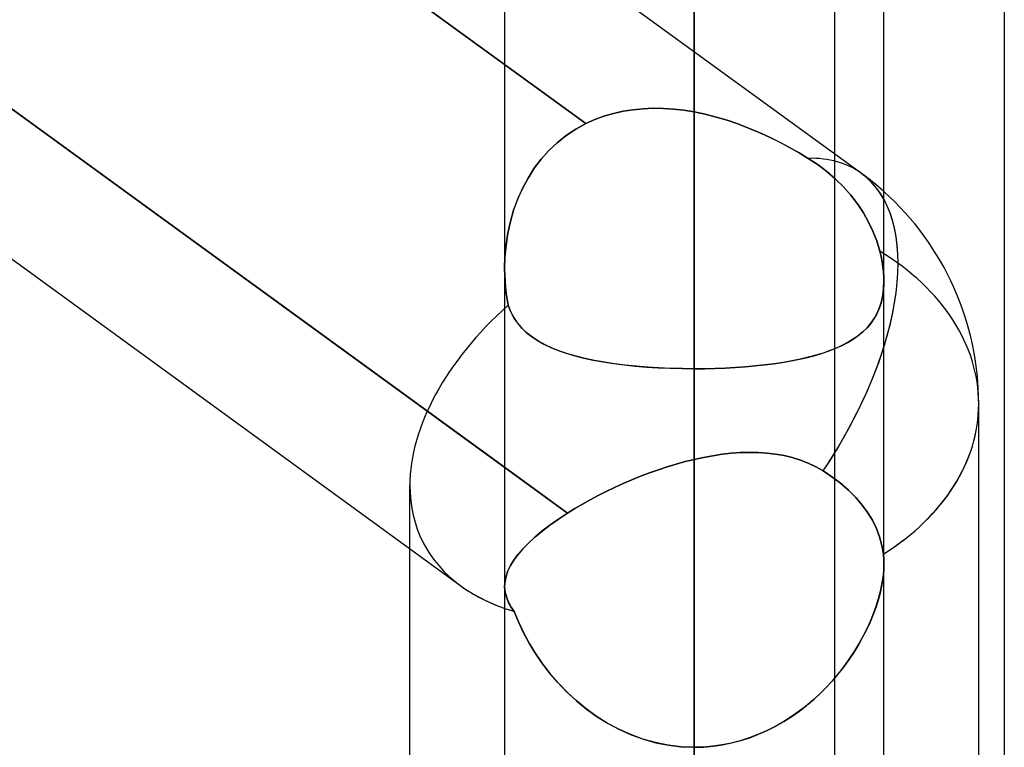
# Model space of a CAD drawing. Header units: millimetres. Extents: x -123 to 100, y -288 to 288.
# Tile 49 of 77: x -24.32 to -18.46, y 62.6 to 66.93. Entities that reach past the tile are written whole.
import ezdxf

# ---------------------------------------------------------------- set-up
doc = ezdxf.new("R2010")
doc.units = ezdxf.units.MM
doc.layers.add('MAIN-1', color=7, linetype='Continuous')
doc.layers.add('MAIN-2', color=7, linetype='Continuous')

msp = doc.modelspace()

# ---------------------------------------------------------------- linework, layer by layer
at = {"layer": 'MAIN-1'}
for p, q in [((-20.305, 171.9896), (-20.305, 0)), ((-21.435, 170.929), (-21.435, 0)), ((-19.175, 0), (-19.175, 170.929)), ((-18.4575, 81.36), (-18.4575, 0)), ((-21.435, 64.2639), (-30.175, 70.6125)), ((-21.6952, 63.5564), (-30.175, 69.7161)), ((-19.175, 65.3594), (-19.1751, 65.3586)), ((-19.1751, 65.3586), (-19.1751, 65.3578)), ((-19.1751, 65.3578), (-19.1751, 65.357)), ((-19.175, 65.3618), (-19.175, 65.361)), ((-19.175, 65.361), (-19.175, 65.3602)), ((-19.175, 65.3602), (-19.175, 65.3594)), ((-18.61, 61.0134), (-18.61, 64.6416)), ((-22, 60.7765), (-22, 63.7778)), ((-20.305, 62.5963), (-20.305, 57.8021))]:
    msp.add_line(p, q, dxfattribs=at)
msp.add_arc((-20.305, 64.6416), 1.695, 359.99994, 48.18988, dxfattribs=at)
for major_axis, ratio, start_param, end_param in [((-0.9962, -1.3714), 0.506681, 2.157121, 2.907972), ((1.695, 0), 0.707107, -0.841073, 0), ((1.617, 0.824), 0.616794, -2.836369, -2.605053)]:
    msp.add_ellipse((-20.305, 64.6416), major_axis=major_axis, ratio=ratio, start_param=start_param, end_param=end_param, dxfattribs=at)
at = {"layer": 'MAIN-2'}
for p, q in [((-20.305, 0), (-20.305, 171.9896)), ((-20.305, 170.4962), (-20.305, 62.5963)), ((-20.305, 0), (-20.305, 170.4962)), ((-20.305, 66.3788), (-20.305, 87.462)), ((-20.305, 85.202), (-20.305, 64.85)), ((-19.4675, 61.9806), (-19.4675, 81.36)), ((-20.305, 58.435), (-20.305, 76.162)), ((-19.4675, 56.9517), (-19.4675, 74.2734)), ((-20.305, 73.902), (-20.305, 56.8304)), ((-30.4067, 73.1779), (-20.9508, 66.3093)), ((-20.9508, 66.3093), (-30.4067, 73.1779)), ((-30.4877, 70.8396), (-21.0596, 63.9912)), ((-19.3088, 66.013), (-21.4349, 67.5573)), ((-20.7869, 66.37), (-20.8432, 66.3534)), ((-20.8432, 66.3534), (-20.7868, 66.37)), ((-20.729, 66.383), (-20.7869, 66.37)), ((-20.7868, 66.37), (-20.729, 66.383)), ((-20.67, 66.3924), (-20.729, 66.383)), ((-20.729, 66.383), (-20.6701, 66.3924)), ((-20.6701, 66.3924), (-20.6103, 66.3982)), ((-20.6103, 66.3982), (-20.67, 66.3924)), ((-20.5499, 66.4006), (-20.6103, 66.3982)), ((-20.6103, 66.3982), (-20.55, 66.4006)), ((-20.55, 66.4006), (-20.4891, 66.3998)), ((-20.4891, 66.3998), (-20.5499, 66.4006)), ((-20.4279, 66.3957), (-20.4891, 66.3998)), ((-20.4891, 66.3998), (-20.4279, 66.3957)), ((-20.3665, 66.3887), (-20.4279, 66.3957)), ((-20.4279, 66.3957), (-20.3665, 66.3887)), ((-20.305, 66.3788), (-20.3665, 66.3887)), ((-20.3665, 66.3887), (-20.305, 66.3788)), ((-20.2395, 66.3651), (-20.305, 66.3788)), ((-20.305, 66.3788), (-20.2394, 66.3651)), ((-20.1742, 66.3486), (-20.2395, 66.3651)), ((-20.2394, 66.3651), (-20.174, 66.3485)), ((-21.0109, 66.2764), (-20.9508, 66.3093)), ((-20.9508, 66.3093), (-21.0108, 66.2765)), ((-20.8979, 66.3331), (-20.9508, 66.3093)), ((-20.9508, 66.3093), (-20.8979, 66.3331)), ((-20.8432, 66.3534), (-20.8979, 66.3331)), ((-20.8979, 66.3331), (-20.8432, 66.3534)), ((-20.1093, 66.3293), (-20.1742, 66.3486)), ((-20.174, 66.3485), (-20.1091, 66.3292)), ((-20.045, 66.3074), (-20.1093, 66.3293)), ((-20.1091, 66.3292), (-20.0447, 66.3073)), ((-19.9813, 66.2833), (-20.045, 66.3074)), ((-20.0447, 66.3073), (-19.981, 66.2831)), ((-21.068, 66.2385), (-21.0109, 66.2764)), ((-21.0108, 66.2765), (-21.0679, 66.2386)), ((-19.9186, 66.257), (-19.9813, 66.2833)), ((-19.981, 66.2831), (-19.9182, 66.2569)), ((-19.8568, 66.2289), (-19.9186, 66.257)), ((-19.9182, 66.2569), (-19.8565, 66.2287)), ((-21.1215, 66.196), (-21.1712, 66.1492)), ((-21.1712, 66.1491), (-21.1216, 66.1959)), ((-21.1216, 66.1959), (-21.068, 66.2385)), ((-21.0679, 66.2386), (-21.1215, 66.196)), ((-19.7964, 66.1991), (-19.8568, 66.2289)), ((-19.8565, 66.2287), (-19.7961, 66.199)), ((-19.7376, 66.168), (-19.7964, 66.1991)), ((-19.7961, 66.199), (-19.7375, 66.1679)), ((-21.1712, 66.1492), (-21.2168, 66.0983)), ((-21.2168, 66.0983), (-21.1712, 66.1491)), ((-19.6807, 66.1358), (-19.7376, 66.168)), ((-19.7375, 66.1679), (-19.6806, 66.1358)), ((-19.6257, 66.1027), (-19.6807, 66.1358)), ((-19.6806, 66.1358), (-19.6257, 66.1027)), ((-21.2584, 66.0436), (-21.2168, 66.0983)), ((-21.2168, 66.0983), (-21.2584, 66.0436)), ((-19.5675, 66.0641), (-19.6257, 66.1027)), ((-19.6257, 66.1027), (-19.5676, 66.064)), ((-21.2959, 65.9853), (-21.2584, 66.0436)), ((-21.2584, 66.0436), (-21.2959, 65.9853)), ((-19.5676, 66.064), (-19.5144, 66.0238)), ((-19.5144, 66.0238), (-19.5675, 66.0641)), ((-19.4653, 65.9814), (-19.5144, 66.0238)), ((-19.5144, 66.0238), (-19.4653, 65.9814)), ((-21.2959, 65.9853), (-21.329, 65.9239)), ((-21.3289, 65.9239), (-21.2959, 65.9853)), ((-19.4176, 65.9347), (-19.4653, 65.9814)), ((-19.4653, 65.9814), (-19.4176, 65.9347)), ((-21.329, 65.9239), (-21.3575, 65.86)), ((-21.3574, 65.8601), (-21.3289, 65.9239)), ((-19.3728, 65.8845), (-19.4176, 65.9347)), ((-19.4176, 65.9347), (-19.3728, 65.8845)), ((-21.3575, 65.86), (-21.3815, 65.794)), ((-21.3814, 65.7942), (-21.3574, 65.8601)), ((-19.3322, 65.8317), (-19.3728, 65.8845)), ((-19.3728, 65.8845), (-19.3322, 65.8317)), ((-21.401, 65.7265), (-21.3814, 65.7942)), ((-21.3815, 65.794), (-21.401, 65.7263)), ((-19.2964, 65.7776), (-19.3322, 65.8317)), ((-19.3322, 65.8317), (-19.2964, 65.7776)), ((-19.266, 65.7236), (-19.2964, 65.7776)), ((-19.2964, 65.7776), (-19.266, 65.7236)), ((-21.4161, 65.6574), (-21.401, 65.7265)), ((-21.401, 65.7263), (-21.4161, 65.657)), ((-19.2402, 65.669), (-19.266, 65.7236)), ((-19.266, 65.7236), (-19.2402, 65.669)), ((-21.4267, 65.5871), (-21.4161, 65.6574)), ((-19.2178, 65.6108), (-19.2402, 65.669)), ((-19.2402, 65.669), (-19.2178, 65.6108)), ((-21.4161, 65.657), (-21.4268, 65.5867)), ((-19.1996, 65.5502), (-19.2178, 65.6108)), ((-19.2178, 65.6108), (-19.1996, 65.5502)), ((-21.433, 65.5165), (-21.4267, 65.5871)), ((-21.4268, 65.5867), (-21.433, 65.5162)), ((-19.1921, 65.5185), (-19.1996, 65.5502)), ((-19.1996, 65.5502), (-19.1921, 65.5185)), ((-21.435, 65.4461), (-21.433, 65.5165)), ((-21.433, 65.5162), (-21.435, 65.446)), ((-19.186, 65.4873), (-19.1921, 65.5185)), ((-19.1921, 65.5185), (-19.1859, 65.4872)), ((-19.1811, 65.4566), (-19.186, 65.4873)), ((-19.1859, 65.4872), (-19.1811, 65.4566)), ((-21.4344, 65.4091), (-21.435, 65.4461)), ((-21.435, 65.446), (-21.4343, 65.4091)), ((-19.1777, 65.4268), (-19.1811, 65.4566)), ((-19.1811, 65.4566), (-19.1777, 65.4268)), ((-19.1756, 65.3978), (-19.1777, 65.4268)), ((-19.1777, 65.4268), (-19.1756, 65.3978)), ((-21.4326, 65.3724), (-21.4344, 65.4091)), ((-21.4343, 65.4091), (-21.4326, 65.3724)), ((-21.4296, 65.336), (-21.4326, 65.3724)), ((-21.4326, 65.3724), (-21.4296, 65.336)), ((-19.1766, 65.3276), (-19.1749, 65.3697)), ((-19.1749, 65.3697), (-19.1756, 65.3978)), ((-19.1756, 65.3978), (-19.1749, 65.3697)), ((-19.1749, 65.3684), (-19.175, 65.3671)), ((-19.175, 65.3671), (-19.175, 65.3658)), ((-19.175, 65.3658), (-19.175, 65.3644)), ((-19.175, 65.3644), (-19.175, 65.3631)), ((-19.1749, 65.3697), (-19.1749, 65.3684)), ((-21.4256, 65.3), (-21.4296, 65.336)), ((-21.4296, 65.336), (-21.4256, 65.2999)), ((-19.1776, 65.3169), (-19.1831, 65.2786)), ((-19.1815, 65.2876), (-19.1766, 65.3276)), ((-19.1751, 65.357), (-19.1776, 65.3169)), ((-19.175, 65.3631), (-19.175, 65.3618)), ((-21.4205, 65.2643), (-21.4256, 65.3)), ((-21.4256, 65.2999), (-21.4205, 65.2643)), ((-21.4143, 65.229), (-21.4205, 65.2643)), ((-21.4205, 65.2643), (-21.4143, 65.229)), ((-19.2009, 65.2139), (-19.1896, 65.2496)), ((-19.1831, 65.2786), (-19.1916, 65.2423)), ((-19.1896, 65.2496), (-19.1815, 65.2876)), ((-21.3991, 65.1898), (-21.4143, 65.229)), ((-21.4143, 65.229), (-21.3996, 65.1909)), ((-21.3996, 65.1909), (-21.3813, 65.1557)), ((-21.3801, 65.1538), (-21.3991, 65.1898)), ((-19.2031, 65.2083), (-19.2172, 65.1766)), ((-19.2152, 65.1807), (-19.2009, 65.2139)), ((-19.1916, 65.2423), (-19.2031, 65.2083)), ((-21.3813, 65.1557), (-21.3595, 65.1233)), ((-21.3574, 65.1206), (-21.3801, 65.1538)), ((-19.2341, 65.147), (-19.2535, 65.1194)), ((-19.2522, 65.1211), (-19.2323, 65.1498)), ((-19.2172, 65.1766), (-19.2341, 65.147)), ((-19.2323, 65.1498), (-19.2152, 65.1807)), ((-21.3595, 65.1233), (-21.3343, 65.0936)), ((-21.3312, 65.0903), (-21.3574, 65.1206)), ((-21.3343, 65.0936), (-21.3061, 65.0663)), ((-21.3017, 65.0625), (-21.3312, 65.0903)), ((-19.2999, 65.0699), (-19.2748, 65.0945)), ((-19.2754, 65.0939), (-19.2996, 65.0701)), ((-19.2535, 65.1194), (-19.2754, 65.0939)), ((-19.2748, 65.0945), (-19.2522, 65.1211)), ((-21.3061, 65.0663), (-21.2745, 65.0411)), ((-21.269, 65.0372), (-21.3017, 65.0625)), ((-21.2745, 65.0411), (-21.2396, 65.0178)), ((-21.2332, 65.0139), (-21.269, 65.0372)), ((-21.2396, 65.0178), (-21.2014, 64.9963)), ((-21.1941, 64.9926), (-21.2332, 65.0139)), ((-19.3896, 65.0066), (-19.3573, 65.0261)), ((-19.3554, 65.0273), (-19.3871, 65.008)), ((-19.3573, 65.0261), (-19.3274, 65.0471)), ((-19.3263, 65.048), (-19.3554, 65.0273)), ((-19.3274, 65.0471), (-19.2999, 65.0699)), ((-19.2996, 65.0701), (-19.3263, 65.048)), ((-21.2014, 64.9963), (-21.16, 64.9766)), ((-21.1521, 64.9732), (-21.1941, 64.9926)), ((-21.16, 64.9766), (-21.1154, 64.9585)), ((-21.107, 64.9554), (-21.1521, 64.9732)), ((-21.1154, 64.9585), (-21.0677, 64.942)), ((-21.0591, 64.9393), (-21.107, 64.9554)), ((-19.5419, 64.9421), (-19.5005, 64.9563)), ((-19.4963, 64.9579), (-19.5375, 64.9436)), ((-19.5005, 64.9563), (-19.4613, 64.9717)), ((-19.4576, 64.9734), (-19.4963, 64.9579)), ((-19.4613, 64.9717), (-19.4243, 64.9885)), ((-19.4211, 64.99), (-19.4576, 64.9734)), ((-19.4243, 64.9885), (-19.3896, 65.0066)), ((-19.3871, 65.008), (-19.4211, 64.99)), ((-21.0677, 64.942), (-21.017, 64.927)), ((-21.0085, 64.9247), (-21.0591, 64.9393)), ((-21.017, 64.927), (-20.9634, 64.9134)), ((-20.9552, 64.9116), (-21.0085, 64.9247)), ((-20.9634, 64.9134), (-20.9071, 64.9013)), ((-20.8993, 64.8998), (-20.9552, 64.9116)), ((-20.9071, 64.9013), (-20.8481, 64.8905)), ((-20.8409, 64.8893), (-20.8993, 64.8998)), ((-19.7792, 64.8876), (-19.7279, 64.8965)), ((-19.7238, 64.8972), (-19.7754, 64.8882)), ((-19.7279, 64.8965), (-19.6784, 64.9063)), ((-19.6741, 64.9072), (-19.7238, 64.8972)), ((-19.6784, 64.9063), (-19.6309, 64.9172)), ((-19.6265, 64.9183), (-19.6741, 64.9072)), ((-19.6309, 64.9172), (-19.5854, 64.9291)), ((-19.5809, 64.9304), (-19.6265, 64.9183)), ((-19.5854, 64.9291), (-19.5419, 64.9421)), ((-19.5375, 64.9436), (-19.5809, 64.9304)), ((-20.8481, 64.8905), (-20.7866, 64.881)), ((-20.78, 64.8801), (-20.8409, 64.8893)), ((-20.7866, 64.881), (-20.7227, 64.8728)), ((-20.7169, 64.8721), (-20.78, 64.8801)), ((-20.7227, 64.8728), (-20.6565, 64.8658)), ((-20.6515, 64.8654), (-20.7169, 64.8721)), ((-20.6565, 64.8658), (-20.5886, 64.8601)), ((-20.5843, 64.8598), (-20.6515, 64.8654)), ((-20.5886, 64.8601), (-20.5193, 64.8557)), ((-20.5159, 64.8555), (-20.5843, 64.8598)), ((-20.5193, 64.8557), (-20.4488, 64.8526)), ((-20.4465, 64.8525), (-20.5159, 64.8555)), ((-20.4488, 64.8526), (-20.3773, 64.8507)), ((-20.3761, 64.8506), (-20.4465, 64.8525)), ((-20.3773, 64.8507), (-20.305, 64.85)), ((-20.305, 64.85), (-20.3761, 64.8506)), ((-20.305, 64.85), (-20.2431, 64.8505)), ((-20.2424, 64.8505), (-20.305, 64.85)), ((-20.305, 64.85), (-20.305, 58.435)), ((-20.305, 58.435), (-20.305, 64.85)), ((-20.2431, 64.8505), (-20.1817, 64.8519)), ((-20.1805, 64.8519), (-20.2424, 64.8505)), ((-20.1817, 64.8519), (-20.121, 64.8542)), ((-20.1193, 64.8543), (-20.1805, 64.8519)), ((-20.121, 64.8542), (-20.061, 64.8574)), ((-20.0589, 64.8576), (-20.1193, 64.8543)), ((-20.061, 64.8574), (-20.0019, 64.8616)), ((-19.9995, 64.8618), (-20.0589, 64.8576)), ((-20.0019, 64.8616), (-19.9438, 64.8668)), ((-19.9411, 64.867), (-19.9995, 64.8618)), ((-19.9438, 64.8668), (-19.8873, 64.8728)), ((-19.8841, 64.8732), (-19.9411, 64.867)), ((-19.8873, 64.8728), (-19.8324, 64.8797)), ((-19.8288, 64.8802), (-19.8841, 64.8732)), ((-19.8324, 64.8797), (-19.7792, 64.8876)), ((-19.7754, 64.8882), (-19.8288, 64.8802)), ((-20.305, 64.3103), (-20.3586, 64.2971)), ((-20.3586, 64.2971), (-20.305, 64.3103)), ((-20.305, 64.3103), (-20.2496, 64.3223)), ((-20.2496, 64.3223), (-20.305, 64.3103)), ((-20.305, 59.2772), (-20.305, 64.3103)), ((-20.305, 64.3103), (-20.305, 59.2772)), ((-20.2496, 64.3223), (-20.1943, 64.3324)), ((-20.1944, 64.3324), (-20.2496, 64.3223)), ((-20.1395, 64.3406), (-20.1944, 64.3324)), ((-20.1943, 64.3324), (-20.1393, 64.3406)), ((-20.085, 64.3467), (-20.1395, 64.3406)), ((-20.1393, 64.3406), (-20.0847, 64.3467)), ((-20.031, 64.3506), (-20.085, 64.3467)), ((-20.0847, 64.3467), (-20.0305, 64.3506)), ((-19.9774, 64.3522), (-20.031, 64.3506)), ((-20.0305, 64.3506), (-19.9769, 64.3522)), ((-19.9244, 64.3514), (-19.9774, 64.3522)), ((-19.9769, 64.3522), (-19.9239, 64.3513)), ((-19.8722, 64.3479), (-19.9244, 64.3514)), ((-19.9239, 64.3513), (-19.8717, 64.3479)), ((-19.8207, 64.3418), (-19.8722, 64.3479)), ((-19.8717, 64.3479), (-19.8203, 64.3417)), ((-19.7702, 64.3328), (-19.8207, 64.3418)), ((-19.8203, 64.3417), (-19.77, 64.3327)), ((-19.7209, 64.3208), (-19.7702, 64.3328)), ((-19.77, 64.3327), (-19.7207, 64.3208)), ((-19.6729, 64.3058), (-19.7209, 64.3208)), ((-19.7207, 64.3208), (-19.6728, 64.3058)), ((-21.0596, 63.9912), (-21.435, 64.2639)), ((-20.4657, 64.2662), (-20.5191, 64.2487)), ((-20.5191, 64.2487), (-20.4657, 64.2662)), ((-20.4122, 64.2824), (-20.4657, 64.2662)), ((-20.4657, 64.2662), (-20.4122, 64.2824)), ((-20.3586, 64.2971), (-20.4122, 64.2824)), ((-20.4122, 64.2824), (-20.3586, 64.2971)), ((-19.6262, 64.2877), (-19.6729, 64.3058)), ((-19.6728, 64.3058), (-19.6261, 64.2876)), ((-19.5809, 64.2662), (-19.6262, 64.2877)), ((-19.6261, 64.2876), (-19.5809, 64.2662)), ((-19.5809, 64.2662), (-19.5372, 64.2414)), ((-19.5372, 64.2414), (-19.5809, 64.2662)), ((-20.625, 64.2098), (-20.6773, 64.1886)), ((-20.6773, 64.1887), (-20.6249, 64.2098)), ((-20.5722, 64.2299), (-20.625, 64.2098)), ((-20.6249, 64.2098), (-20.5722, 64.2299)), ((-20.5191, 64.2487), (-20.5722, 64.2299)), ((-20.5722, 64.2299), (-20.5191, 64.2487)), ((-19.5372, 64.2414), (-19.4848, 64.2069)), ((-19.4848, 64.2069), (-19.5372, 64.2414)), ((-19.4848, 64.2069), (-19.4344, 64.1688)), ((-19.4344, 64.1688), (-19.4848, 64.2069)), ((-22, 63.7778), (-22, 64.1546)), ((-20.7801, 64.1433), (-20.83, 64.1194)), ((-20.8299, 64.1194), (-20.78, 64.1433)), ((-20.7291, 64.1664), (-20.7801, 64.1433)), ((-20.78, 64.1433), (-20.729, 64.1664)), ((-20.6773, 64.1886), (-20.7291, 64.1664)), ((-20.729, 64.1664), (-20.6773, 64.1887)), ((-19.4344, 64.1688), (-19.3865, 64.1275)), ((-19.3865, 64.1275), (-19.4344, 64.1688)), ((-20.926, 64.0697), (-20.8786, 64.0949)), ((-20.8786, 64.0948), (-20.926, 64.0697)), ((-20.83, 64.1194), (-20.8786, 64.0948)), ((-20.8786, 64.0949), (-20.8299, 64.1194)), ((-19.3865, 64.1275), (-19.3428, 64.0837)), ((-19.3428, 64.0837), (-19.3865, 64.1275)), ((-19.3428, 64.0837), (-19.3042, 64.0385)), ((-19.3042, 64.0385), (-19.3428, 64.0837)), ((-21.0166, 64.0178), (-21.0596, 63.9912)), ((-21.0596, 63.9912), (-21.0166, 64.0178)), ((-20.972, 64.044), (-21.0166, 64.0178)), ((-21.0166, 64.0178), (-20.972, 64.044)), ((-20.926, 64.0697), (-20.972, 64.044)), ((-20.972, 64.044), (-20.926, 64.0697)), ((-19.3042, 64.0385), (-19.2712, 63.9931)), ((-19.2712, 63.9931), (-19.3042, 64.0385)), ((-21.0596, 63.9912), (-21.1147, 63.9549)), ((-21.1146, 63.955), (-21.0596, 63.9912)), ((-19.2712, 63.9931), (-19.2437, 63.9477)), ((-19.2437, 63.9477), (-19.2712, 63.9931)), ((-21.1657, 63.9188), (-21.2125, 63.8828)), ((-21.2124, 63.8829), (-21.1656, 63.9189)), ((-21.1147, 63.9549), (-21.1657, 63.9188)), ((-21.1656, 63.9189), (-21.1146, 63.955)), ((-19.2437, 63.9477), (-19.2199, 63.8994)), ((-19.2199, 63.8994), (-19.2437, 63.9477)), ((-19.2199, 63.8994), (-19.2006, 63.8489)), ((-19.2006, 63.8489), (-19.2199, 63.8994)), ((-21.2552, 63.847), (-21.2936, 63.8117)), ((-21.2934, 63.8118), (-21.2551, 63.8472)), ((-21.2125, 63.8828), (-21.2552, 63.847)), ((-21.2551, 63.8472), (-21.2124, 63.8829)), ((-19.2006, 63.8489), (-19.1866, 63.7974)), ((-19.1867, 63.7974), (-19.2006, 63.8489)), ((-21.2936, 63.8117), (-21.3273, 63.777)), ((-21.3271, 63.7772), (-21.2934, 63.8118)), ((-19.1782, 63.7462), (-19.1867, 63.7974)), ((-19.1866, 63.7974), (-19.1782, 63.7462)), ((-21.3563, 63.7431), (-21.3807, 63.71)), ((-21.3805, 63.7102), (-21.3562, 63.7433)), ((-21.3273, 63.777), (-21.3563, 63.7431)), ((-21.3562, 63.7433), (-21.3271, 63.7772)), ((-19.1782, 63.7462), (-19.1772, 63.7368)), ((-19.1772, 63.7368), (-19.1782, 63.7462)), ((-19.1772, 63.7368), (-19.1764, 63.7273)), ((-19.1764, 63.7272), (-19.1772, 63.7368)), ((-19.1764, 63.7273), (-19.1758, 63.7177)), ((-19.1758, 63.7176), (-19.1764, 63.7272)), ((-21.4005, 63.6777), (-21.4158, 63.6461)), ((-21.4157, 63.6463), (-21.4004, 63.6779)), ((-21.3807, 63.71), (-21.4005, 63.6777)), ((-21.4004, 63.6779), (-21.3805, 63.7102)), ((-19.175, 63.6882), (-19.1763, 63.649)), ((-19.1763, 63.6493), (-19.175, 63.6879)), ((-19.1758, 63.7177), (-19.1753, 63.708)), ((-19.1753, 63.7078), (-19.1758, 63.7176)), ((-19.1753, 63.708), (-19.175, 63.6981)), ((-19.1751, 63.6979), (-19.1753, 63.7078)), ((-19.175, 63.6879), (-19.1751, 63.6979)), ((-19.175, 63.6981), (-19.175, 63.6882)), ((-21.4329, 63.5854), (-21.4265, 63.6155)), ((-21.4266, 63.6153), (-21.4329, 63.5854)), ((-21.4158, 63.6461), (-21.4266, 63.6153)), ((-21.4265, 63.6155), (-21.4157, 63.6463)), ((-19.1802, 63.6083), (-19.1868, 63.5659)), ((-19.1865, 63.5678), (-19.1801, 63.6093)), ((-19.1763, 63.649), (-19.1802, 63.6083)), ((-19.1801, 63.6093), (-19.1763, 63.6493)), ((-21.4329, 63.5854), (-21.435, 63.5561)), ((-21.435, 63.5561), (-21.4329, 63.5854)), ((-21.435, 63.5563), (-21.435, 58.4279)), ((-21.435, 63.5561), (-21.4334, 63.5305)), ((-21.4334, 63.5304), (-21.435, 63.5561)), ((-19.1868, 63.5659), (-19.196, 63.5222)), ((-19.1954, 63.525), (-19.1865, 63.5678)), ((-21.4334, 63.5305), (-21.4285, 63.5052)), ((-21.4285, 63.5051), (-21.4334, 63.5304)), ((-21.4285, 63.5052), (-21.4206, 63.4803)), ((-21.4205, 63.4801), (-21.4285, 63.5051)), ((-19.196, 63.5222), (-19.2078, 63.4779)), ((-19.2068, 63.4813), (-19.1954, 63.525)), ((-21.4206, 63.4803), (-21.4096, 63.4556)), ((-21.4094, 63.4553), (-21.4205, 63.4801)), ((-21.4096, 63.4556), (-21.3955, 63.4308)), ((-21.3954, 63.4306), (-21.4094, 63.4553)), ((-21.3955, 63.4308), (-21.3783, 63.4055)), ((-21.3783, 63.4055), (-21.3954, 63.4306)), ((-19.2219, 63.433), (-19.2384, 63.3877)), ((-19.2365, 63.3926), (-19.2205, 63.4371)), ((-19.2078, 63.4779), (-19.2219, 63.433)), ((-19.2205, 63.4371), (-19.2068, 63.4813)), ((-21.3783, 63.4055), (-21.3528, 63.3423)), ((-21.3534, 63.3437), (-21.3783, 63.4055)), ((-19.2384, 63.3877), (-19.2573, 63.3421)), ((-19.2548, 63.3479), (-19.2365, 63.3926)), ((-21.3244, 63.2819), (-21.3534, 63.3437)), ((-21.3528, 63.3423), (-21.3229, 63.279)), ((-19.2573, 63.3421), (-19.2784, 63.2965)), ((-19.2751, 63.3032), (-19.2548, 63.3479)), ((-21.2915, 63.2206), (-21.3244, 63.2819)), ((-21.3229, 63.279), (-21.2889, 63.2161)), ((-19.322, 63.2145), (-19.2976, 63.2587)), ((-19.2784, 63.2965), (-19.3016, 63.251)), ((-19.2976, 63.2587), (-19.2751, 63.3032)), ((-21.2547, 63.1599), (-21.2915, 63.2206)), ((-21.2889, 63.2161), (-21.2508, 63.154)), ((-19.327, 63.2059), (-19.3545, 63.1612)), ((-19.3485, 63.1706), (-19.322, 63.2145)), ((-19.3016, 63.251), (-19.327, 63.2059)), ((-21.2139, 63.1), (-21.2547, 63.1599)), ((-21.2508, 63.154), (-21.2089, 63.0932)), ((-19.3545, 63.1612), (-19.384, 63.1172)), ((-19.3771, 63.1271), (-19.3485, 63.1706)), ((-21.1691, 63.0413), (-21.2139, 63.1)), ((-21.2089, 63.0932), (-21.1633, 63.0341)), ((-19.4405, 63.0418), (-19.4078, 63.0841)), ((-19.384, 63.1172), (-19.4154, 63.0739)), ((-19.4078, 63.0841), (-19.3771, 63.1271)), ((-21.1205, 62.9842), (-21.1691, 63.0413)), ((-21.1633, 63.0341), (-21.1141, 62.9772)), ((-19.4487, 63.0317), (-19.4839, 62.9905)), ((-19.4752, 63.0003), (-19.4405, 63.0418)), ((-19.4154, 63.0739), (-19.4487, 63.0317)), ((-21.068, 62.9292), (-21.1205, 62.9842)), ((-21.1141, 62.9772), (-21.0615, 62.9228)), ((-19.5507, 62.9207), (-19.512, 62.9599)), ((-19.4839, 62.9905), (-19.5208, 62.9506)), ((-19.512, 62.9599), (-19.4752, 63.0003)), ((-21.0118, 62.8768), (-21.068, 62.9292)), ((-21.0615, 62.9228), (-21.0056, 62.8714)), ((-19.5595, 62.9122), (-19.5999, 62.8753)), ((-19.5914, 62.8828), (-19.5507, 62.9207)), ((-19.5208, 62.9506), (-19.5595, 62.9122)), ((-20.952, 62.8274), (-21.0118, 62.8768)), ((-21.0056, 62.8714), (-20.9465, 62.8232)), ((-19.6782, 62.8121), (-19.634, 62.8465)), ((-19.5999, 62.8753), (-19.642, 62.8401)), ((-19.634, 62.8465), (-19.5914, 62.8828)), ((-20.8892, 62.7819), (-20.952, 62.8274)), ((-20.9465, 62.8232), (-20.8843, 62.7786)), ((-19.6857, 62.8066), (-19.7309, 62.7752)), ((-19.7241, 62.7797), (-19.6782, 62.8121)), ((-19.642, 62.8401), (-19.6857, 62.8066)), ((-20.8234, 62.7406), (-20.8892, 62.7819)), ((-20.8843, 62.7786), (-20.8191, 62.7381)), ((-20.755, 62.7037), (-20.8234, 62.7406)), ((-20.8191, 62.7381), (-20.7512, 62.7019)), ((-19.7777, 62.7458), (-19.8259, 62.7186)), ((-19.8202, 62.7217), (-19.7714, 62.7496)), ((-19.7309, 62.7752), (-19.7777, 62.7458)), ((-19.7714, 62.7496), (-19.7241, 62.7797)), ((-20.6839, 62.6717), (-20.755, 62.7037)), ((-20.7512, 62.7019), (-20.6807, 62.6704)), ((-20.6106, 62.6449), (-20.6839, 62.6717)), ((-20.6807, 62.6704), (-20.6084, 62.6442)), ((-19.9265, 62.6716), (-19.9783, 62.652)), ((-19.9746, 62.6533), (-19.9218, 62.6735)), ((-19.8755, 62.6938), (-19.9265, 62.6716)), ((-19.9218, 62.6735), (-19.8703, 62.6963)), ((-19.8259, 62.7186), (-19.8755, 62.6938)), ((-19.8703, 62.6963), (-19.8202, 62.7217)), ((-20.5357, 62.6239), (-20.6106, 62.6449)), ((-20.6084, 62.6442), (-20.5344, 62.6235)), ((-20.4597, 62.6086), (-20.5357, 62.6239)), ((-20.5344, 62.6235), (-20.459, 62.6085)), ((-20.3827, 62.5994), (-20.4597, 62.6086)), ((-20.459, 62.6085), (-20.3825, 62.5994)), ((-20.1388, 62.6105), (-20.1937, 62.6027)), ((-20.1929, 62.6028), (-20.1375, 62.6108)), ((-20.0846, 62.6214), (-20.1388, 62.6105)), ((-20.1375, 62.6108), (-20.0826, 62.6219)), ((-20.0311, 62.6353), (-20.0846, 62.6214)), ((-20.0826, 62.6219), (-20.0282, 62.6361)), ((-19.9783, 62.652), (-20.0311, 62.6353)), ((-20.0282, 62.6361), (-19.9746, 62.6533)), ((-20.305, 62.5963), (-20.3827, 62.5994)), ((-20.3825, 62.5994), (-20.305, 62.5963)), ((-20.2492, 62.5979), (-20.305, 62.5963)), ((-20.305, 62.5963), (-20.2488, 62.5979)), ((-20.1937, 62.6027), (-20.2492, 62.5979)), ((-20.2488, 62.5979), (-20.1929, 62.6028))]:
    msp.add_line(p, q, dxfattribs=at)
msp.add_arc((-20.305, 64.6416), 1.695, 48.18988, 54.0062, dxfattribs=at)
for major_axis, ratio, start_param, end_param in [((-0.9962, -1.3714), 0.506681, -3.138741, -2.7734), ((-0.9962, -1.3714), 0.506681, -3.138741, -2.7734), ((-0.9962, -1.3714), 0.506681, 1.646086, 3.141675), ((-0.9962, -1.3714), 0.506681, -3.141588, -3.138741), ((-0.9962, -1.3714), 0.506681, -3.14151, -3.138741), ((-0.9962, -1.3714), 0.506681, 2.907972, 3.141597), ((1.695, 0), 0.707107, 0, 0.860405), ((1.695, 0), 0.707107, 0, 0.860405), ((1.617, 0.824), 0.616794, 1.97975, 2.836947), ((1.617, 0.824), 0.616794, 1.97975, 2.836947), ((-0.9962, -1.3714), 0.506681, 1.646086, 2.157121), ((1.695, 0), 0.707107, -0.843565, 0), ((1.617, 0.824), 0.616794, 2.836947, 3.446816), ((1.617, 0.824), 0.616794, 2.836947, 3.446816), ((1.695, 0), 0.707107, -0.843565, -0.841073), ((1.617, 0.824), 0.616794, -2.836369, -2.561061), ((1.617, 0.824), 0.616794, -2.605053, -2.561061)]:
    msp.add_ellipse((-20.305, 64.6416), major_axis=major_axis, ratio=ratio, start_param=start_param, end_param=end_param, dxfattribs=at)

doc.saveas('drawing.dxf')
